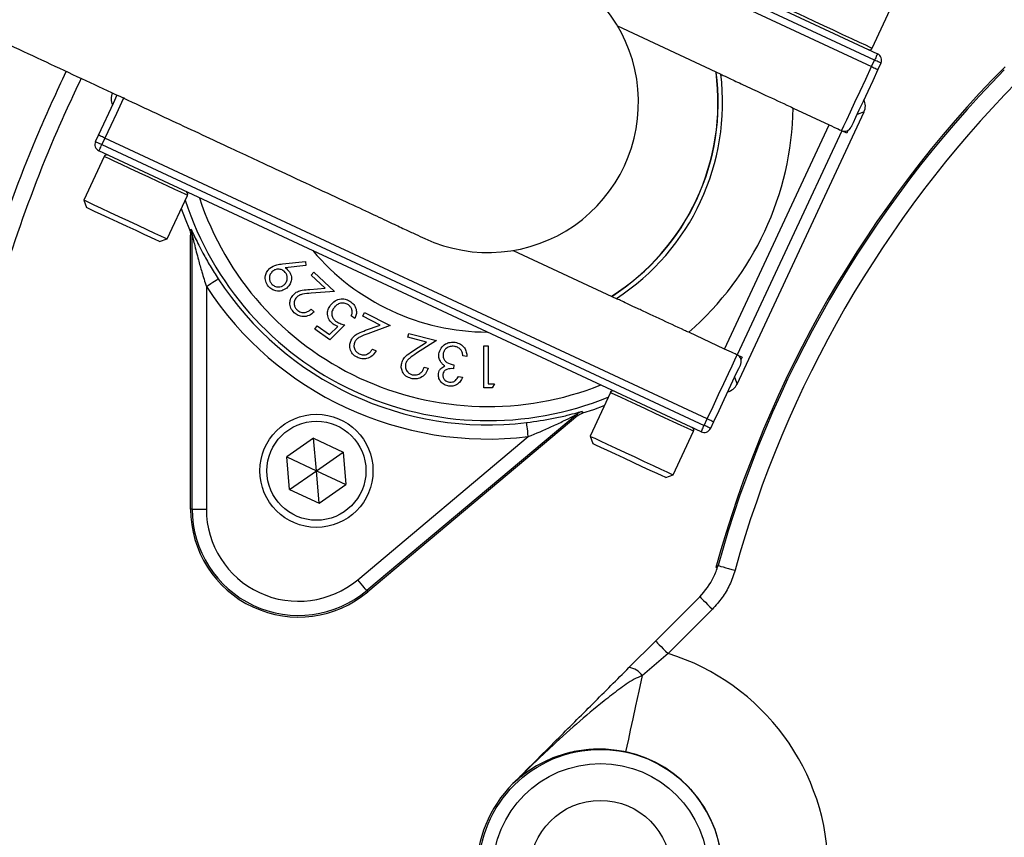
# Model space of a CAD drawing. Header units: millimetres. Extents: x 1452 to 2791, y 499 to 3301.
# Tile 16 of 38: x 1773 to 1912, y 2629 to 2745. Entities that reach past the tile are written whole.
import ezdxf

# ---------------------------------------------------------------- set-up
doc = ezdxf.new("R2010")
doc.units = ezdxf.units.MM

msp = doc.modelspace()

# ---------------------------------------------------------------- linework, layer by layer
at = {"color": 7, "linetype": 'Continuous', "lineweight": 25}
for p, q in [((1808.92, 2779.78), (1894.11, 2740.06)), ((1893.69, 2739.15), (1808.5, 2778.88)), ((1808.07, 2777.97), (1893.27, 2738.25)), ((1893.37, 2740.84), (1896.25, 2747.01)), ((1872.01, 2737.12), (1857.37, 2743.95)), ((1893.27, 2738.25), (1893.69, 2739.15)), ((1894.6, 2738.73), (1894.17, 2737.82)), ((1874.25, 2693.33), (1892.2, 2731.84)), ((1882.19, 2732.38), (1887.26, 2730.01)), ((1872.47, 2698.29), (1887.26, 2730.01)), ((1783.5, 2727.64), (1783.92, 2728.55)), ((1889.07, 2729.17), (1874.28, 2697.45)), ((1889.75, 2728.85), (1889.07, 2729.17)), ((1889.91, 2729.2), (1889.75, 2728.85)), ((1784.83, 2728.13), (1784.41, 2727.22)), ((1784.41, 2727.22), (1869.6, 2687.49)), ((1870.02, 2688.4), (1784.83, 2728.13)), ((1784.72, 2725.53), (1781.85, 2719.36)), ((1869.18, 2686.59), (1783.98, 2726.31)), ((1793.63, 2713.87), (1796.5, 2720.03)), ((1781.85, 2719.36), (1782.23, 2718.3)), ((1796.79, 2715.2), (1797.02, 2715.25)), ((1796.95, 2675.64), (1796.95, 2714.42)), ((1797.18, 2675.64), (1797.18, 2714.47)), ((1792.57, 2713.48), (1793.63, 2713.87)), ((1842.58, 2712.23), (1857.22, 2705.4)), ((1809.95, 2710.34), (1813.19, 2710.68)), ((1813.19, 2710.68), (1813.26, 2710.1)), ((1813.26, 2710.1), (1810.35, 2709.77)), ((1813.99, 2708.76), (1814.39, 2709.18)), ((1815.99, 2706.88), (1813.99, 2708.76)), ((1814.39, 2709.18), (1817.32, 2706.41)), ((1799.18, 2707.13), (1799.18, 2675.64)), ((1813.82, 2706.73), (1815.99, 2706.88)), ((1817.32, 2706.41), (1813.99, 2706.18)), ((1814.01, 2703.93), (1814.42, 2703.54)), ((1821.3, 2702.94), (1821.56, 2703.46)), ((1821.56, 2703.46), (1825.17, 2701.62)), ((1820.18, 2702.63), (1819.68, 2702.98)), ((1823.75, 2701.69), (1821.3, 2702.94)), ((1814.53, 2701.09), (1814.85, 2701.56)), ((1816.63, 2699.61), (1814.53, 2701.09)), ((1814.85, 2701.56), (1816.59, 2700.34)), ((1816.59, 2700.34), (1817.76, 2701.49)), ((1818.79, 2701.7), (1816.63, 2699.61)), ((1821.7, 2700.94), (1823.75, 2701.69)), ((1825.17, 2701.62), (1822.02, 2700.46)), ((1827.69, 2699.96), (1827.83, 2700.51)), ((1827.83, 2700.51), (1831.74, 2699.48)), ((1872.47, 2698.29), (1867.4, 2700.66)), ((1830.34, 2699.26), (1827.69, 2699.96)), ((1828.5, 2698.09), (1830.34, 2699.26)), ((1831.74, 2699.48), (1828.92, 2697.69)), ((1822.67, 2698.29), (1823.18, 2698.03)), ((1838.42, 2692.8), (1838.45, 2698.76)), ((1838.45, 2698.76), (1839.04, 2698.76)), ((1839.04, 2698.76), (1839.02, 2693.38)), ((1836.04, 2697.24), (1835.46, 2697.32)), ((1874.28, 2697.45), (1874.96, 2697.13)), ((1874.96, 2697.13), (1874.8, 2696.78)), ((1830.01, 2695.71), (1830.56, 2695.57)), ((1834.2, 2696.05), (1834.13, 2695.51)), ((1834.83, 2694.4), (1835.43, 2694.32)), ((1839.59, 2692.8), (1838.42, 2692.8)), ((1839.02, 2693.38), (1839.95, 2693.38)), ((1839.95, 2693.38), (1839.59, 2692.8)), ((1856.32, 2692.14), (1853.45, 2685.98)), ((1851.62, 2689.08), (1821.88, 2664.12)), ((1851.73, 2688.87), (1822.02, 2663.94)), ((1869.6, 2687.49), (1870.02, 2688.4)), ((1870.93, 2687.98), (1870.51, 2687.07)), ((1865.23, 2680.48), (1868.1, 2686.65)), ((1814.34, 2685.67), (1810.56, 2683.02)), ((1814.34, 2685.67), (1818.53, 2683.72)), ((1814.75, 2681.07), (1814.34, 2685.67)), ((1820.59, 2665.65), (1844.72, 2685.9)), ((1853.45, 2685.98), (1853.83, 2684.91)), ((1814.75, 2681.07), (1818.53, 2683.72)), ((1818.53, 2683.72), (1818.93, 2679.12)), ((1810.96, 2678.42), (1810.56, 2683.02)), ((1810.56, 2683.02), (1814.75, 2681.07)), ((1810.96, 2678.42), (1814.75, 2681.07)), ((1815.15, 2676.47), (1814.75, 2681.07)), ((1814.75, 2681.07), (1818.93, 2679.12)), ((1864.16, 2680.1), (1865.23, 2680.48)), ((1810.96, 2678.42), (1815.15, 2676.47)), ((1815.15, 2676.47), (1818.93, 2679.12)), ((1797.18, 2675.64), (1796.95, 2675.64)), ((1797.18, 2675.64), (1799.18, 2675.64)), ((1871.24, 2667.37), (1871.55, 2667.66)), ((1821.88, 2664.12), (1822.02, 2663.94)), ((1862.71, 2656.99), (1868.98, 2663.26)), ((1870.75, 2661.49), (1864.48, 2655.22)), ((1858.95, 2653.22), (1862.71, 2656.99)), ((1864.48, 2655.22), (1860.85, 2652.1)), ((1842.55, 2636.82), (1842.53, 2636.81)), ((1842.53, 2636.81), (1842.54, 2636.82))]:
    msp.add_line(p, q, dxfattribs=at)
at = {"color": 1, "linetype": 'Continuous', "lineweight": 25}
for p, q in [((1892.2, 2731.84), (1891.21, 2731.48)), ((1873.89, 2694.32), (1874.25, 2693.33))]:
    msp.add_line(p, q, dxfattribs=at)
at = {"color": 1, "linetype": 'Continuous', "lineweight": 25, "flags": 128}
for points in [[(1881.59, 2746.34), (1881.75, 2746.26), (1882.22, 2746.05), (1882.97, 2745.7), (1883.97, 2745.23), (1885.15, 2744.68), (1886.46, 2744.07), (1887.83, 2743.43), (1889.17, 2742.8), (1890.43, 2742.22), (1891.53, 2741.71), (1892.41, 2741.3), (1893.02, 2741.01), (1893.33, 2740.86), (1893.37, 2740.84)], [(1787.51, 2733.88), (1787.18, 2733.16), (1786.45, 2731.59), (1785.65, 2729.89), (1784.83, 2728.13)], [(1788.36, 2723.83), (1787.17, 2724.39), (1786.16, 2724.86), (1785.39, 2725.22), (1784.9, 2725.44), (1784.72, 2725.53), (1784.72, 2725.53)], [(1796.5, 2720.03), (1796.47, 2720.05), (1796.18, 2720.18), (1795.58, 2720.46), (1794.72, 2720.86), (1793.64, 2721.37), (1792.39, 2721.95), (1791.05, 2722.58), (1789.68, 2723.22), (1788.36, 2723.83)], [(1859.96, 2690.44), (1858.77, 2691), (1857.76, 2691.47), (1856.99, 2691.83), (1856.5, 2692.06), (1856.32, 2692.14), (1856.32, 2692.14)], [(1868.1, 2686.65), (1868.07, 2686.66), (1867.78, 2686.8), (1867.18, 2687.08), (1866.32, 2687.48), (1865.23, 2687.98), (1863.99, 2688.57), (1862.64, 2689.19), (1861.28, 2689.83), (1859.96, 2690.44)]]:
    msp.add_lwpolyline(points, dxfattribs=at)
at = {"color": 7, "linetype": 'Continuous', "lineweight": 25, "flags": 128}
for points in [[(1894.11, 2740.06), (1894.1, 2740.04), (1894.08, 2739.99), (1894.04, 2739.91), (1893.99, 2739.79), (1893.92, 2739.66), (1893.85, 2739.5), (1893.77, 2739.33), (1893.69, 2739.15)], [(1889.04, 2729.18), (1889.12, 2729.36), (1889.36, 2729.87), (1889.75, 2730.71), (1890.28, 2731.84), (1890.92, 2733.21), (1891.65, 2734.78), (1892.44, 2736.48), (1893.27, 2738.25)], [(1893.27, 2738.25), (1893.44, 2738.16), (1893.61, 2738.08), (1893.77, 2738.01), (1893.91, 2737.95), (1894.02, 2737.89), (1894.1, 2737.86), (1894.16, 2737.83), (1894.17, 2737.82)], [(1894.6, 2738.73), (1894.58, 2738.74), (1894.53, 2738.76), (1894.44, 2738.8), (1894.33, 2738.85), (1894.19, 2738.92), (1894.04, 2738.99), (1893.87, 2739.07), (1893.69, 2739.15)], [(1894.17, 2737.82), (1893.43, 2736.23), (1892.72, 2734.7), (1892.06, 2733.29), (1891.48, 2732.06), (1891.01, 2731.04), (1890.66, 2730.29), (1890.44, 2729.82), (1890.37, 2729.67)], [(1783.92, 2728.55), (1784.66, 2730.14), (1785.38, 2731.67), (1786.04, 2733.08), (1786.57, 2734.23)], [(1887.26, 2730.01), (1887.61, 2729.85), (1887.95, 2729.69), (1888.26, 2729.55), (1888.53, 2729.42), (1888.75, 2729.32), (1888.92, 2729.24), (1889.03, 2729.19), (1889.07, 2729.17)], [(1784.83, 2728.13), (1784.65, 2728.21), (1784.48, 2728.29), (1784.33, 2728.36), (1784.19, 2728.42), (1784.08, 2728.48), (1783.99, 2728.52), (1783.94, 2728.54), (1783.92, 2728.55)], [(1783.5, 2727.64), (1783.52, 2727.63), (1783.57, 2727.61), (1783.65, 2727.57), (1783.77, 2727.52), (1783.9, 2727.45), (1784.06, 2727.38), (1784.23, 2727.3), (1784.41, 2727.22)], [(1783.98, 2726.31), (1783.99, 2726.33), (1784.02, 2726.38), (1784.06, 2726.47), (1784.11, 2726.58), (1784.17, 2726.72), (1784.24, 2726.87), (1784.32, 2727.04), (1784.41, 2727.22)], [(1781.85, 2719.36), (1781.85, 2719.36), (1782.03, 2719.28), (1782.52, 2719.05), (1783.28, 2718.69), (1784.29, 2718.22), (1785.49, 2717.67)], [(1785.43, 2716.81), (1784.3, 2717.34), (1783.37, 2717.77), (1782.69, 2718.09), (1782.31, 2718.27), (1782.23, 2718.3)], [(1785.49, 2717.67), (1786.81, 2717.05), (1788.17, 2716.42), (1789.51, 2715.79), (1790.76, 2715.21), (1791.85, 2714.7), (1792.71, 2714.3), (1793.3, 2714.02), (1793.6, 2713.88), (1793.63, 2713.87)], [(1795.64, 2718.19), (1796.18, 2716.71), (1796.79, 2715.2)], [(1792.57, 2713.48), (1792.46, 2713.53), (1792.04, 2713.73), (1791.33, 2714.06), (1790.37, 2714.51), (1789.23, 2715.04), (1787.97, 2715.63), (1786.68, 2716.23), (1785.43, 2716.81)], [(1797.18, 2714.47), (1797.05, 2714.44), (1796.95, 2714.42)], [(1799.18, 2707.13), (1799.5, 2707.34), (1799.81, 2707.55), (1800.1, 2707.73), (1800.35, 2707.9), (1800.56, 2708.03), (1800.72, 2708.14), (1800.81, 2708.2), (1800.85, 2708.23)], [(1874.28, 2697.45), (1874.24, 2697.47), (1874.13, 2697.52), (1873.96, 2697.6), (1873.74, 2697.7), (1873.46, 2697.83), (1873.15, 2697.97), (1872.82, 2698.13), (1872.47, 2698.29)], [(1870.02, 2688.4), (1870.85, 2690.17), (1871.64, 2691.87), (1872.37, 2693.43), (1873.01, 2694.81), (1873.54, 2695.93), (1873.93, 2696.77), (1874.17, 2697.29), (1874.25, 2697.46)], [(1874.73, 2696.13), (1874.66, 2695.98), (1874.44, 2695.51), (1874.09, 2694.76), (1873.62, 2693.74), (1873.04, 2692.51), (1872.38, 2691.1), (1871.67, 2689.57), (1870.93, 2687.98)], [(1852.33, 2689.46), (1852.36, 2689.4), (1852.43, 2689.25)], [(1852.43, 2689.25), (1853.98, 2689.76), (1855.46, 2690.29)], [(1844.72, 2685.9), (1844.67, 2686.28), (1844.63, 2686.65), (1844.59, 2686.99), (1844.55, 2687.29), (1844.52, 2687.53), (1844.5, 2687.72), (1844.48, 2687.84), (1844.48, 2687.88)], [(1851.73, 2688.87), (1851.69, 2688.96), (1851.62, 2689.08)], [(1870.93, 2687.98), (1870.91, 2687.98), (1870.86, 2688.01), (1870.78, 2688.05), (1870.66, 2688.1), (1870.53, 2688.16), (1870.37, 2688.24), (1870.2, 2688.32), (1870.02, 2688.4)], [(1869.18, 2686.59), (1869.19, 2686.6), (1869.21, 2686.66), (1869.25, 2686.74), (1869.3, 2686.85), (1869.36, 2686.99), (1869.44, 2687.15), (1869.52, 2687.32), (1869.6, 2687.49)], [(1870.51, 2687.07), (1870.49, 2687.08), (1870.44, 2687.1), (1870.35, 2687.14), (1870.24, 2687.19), (1870.1, 2687.26), (1869.95, 2687.33), (1869.78, 2687.41), (1869.6, 2687.49)], [(1853.45, 2685.98), (1853.45, 2685.98), (1853.63, 2685.89), (1854.11, 2685.67), (1854.88, 2685.31), (1855.89, 2684.84), (1857.09, 2684.28)], [(1857.03, 2683.43), (1855.9, 2683.95), (1854.97, 2684.38), (1854.29, 2684.7), (1853.91, 2684.88), (1853.83, 2684.91)], [(1857.09, 2684.28), (1858.4, 2683.67), (1859.77, 2683.03), (1861.11, 2682.4), (1862.36, 2681.82), (1863.45, 2681.31), (1864.31, 2680.91), (1864.9, 2680.64), (1865.2, 2680.5), (1865.23, 2680.48)], [(1864.16, 2680.1), (1864.06, 2680.15), (1863.64, 2680.34), (1862.93, 2680.67), (1861.97, 2681.12), (1860.83, 2681.65), (1859.57, 2682.24), (1858.28, 2682.84), (1857.03, 2683.43)], [(1871.55, 2667.66), (1871.61, 2667.65), (1871.75, 2667.61), (1871.97, 2667.55), (1872.27, 2667.46), (1872.64, 2667.36), (1873.05, 2667.25), (1873.5, 2667.12), (1873.96, 2667)], [(1821.88, 2664.12), (1821.85, 2664.15), (1821.77, 2664.24), (1821.65, 2664.39), (1821.49, 2664.58), (1821.3, 2664.81), (1821.08, 2665.07), (1820.84, 2665.35), (1820.59, 2665.65)], [(1868.98, 2663.26), (1869.02, 2663.22), (1869.12, 2663.12), (1869.28, 2662.96), (1869.5, 2662.74), (1869.77, 2662.47), (1870.07, 2662.17), (1870.41, 2661.84), (1870.75, 2661.49)], [(1862.71, 2656.99), (1862.75, 2656.96), (1862.85, 2656.86), (1863.01, 2656.69), (1863.23, 2656.47), (1863.5, 2656.2), (1863.8, 2655.9), (1864.14, 2655.57), (1864.48, 2655.22)], [(1858.53, 2641.29), (1858.58, 2641.52), (1858.71, 2642.13), (1858.92, 2643.09), (1859.19, 2644.38), (1859.54, 2645.97), (1859.93, 2647.82), (1860.38, 2649.88), (1860.85, 2652.1)]]:
    msp.add_lwpolyline(points, dxfattribs=at)
at = {"color": 7, "linetype": 'Continuous', "lineweight": 25}
for centre, radius in [((1814.75, 2681.07), 8), ((1814.75, 2681.07), 7), ((1854.91, 2624.44), 17.22), ((1854.91, 2624.44), 15.22), ((1854.91, 2624.44), 10)]:
    msp.add_circle(centre, radius, dxfattribs=at)
for centre, radius, start, end in [((2027.41, 2624.44), 400, 1.3609, 178.6391), ((2027.41, 2624.44), 394.28, 114.3679, 178.6193), ((2027.41, 2624.44), 394, 114.4169, 178.6184), ((1839.05, 2733.19), 21.25, 245, 65.008), ((1893.01, 2741.01), 0.4, 245, 335), ((1893.69, 2739.15), 1, 335, 65), ((2027.41, 2624.44), 161.96, 135.3729, 164.6271), ((1839.05, 2733.19), 32.5, 302.421, 7.5111), ((1839.05, 2733.19), 33.15, 303.1349, 6.8651), ((2027.41, 2624.44), 161.74, 135.5016, 164.4984), ((2027.41, 2624.44), 159.24, 135.5016, 164.4984), ((1839.05, 2733.19), 43.15, 311.0721, 358.9279), ((1889.46, 2730.09), 1, 245, 335), ((1784.41, 2727.22), 1, 155, 245), ((1785.08, 2725.36), 0.4, 65, 155), ((1796.14, 2720.2), 0.4, 335, 65), ((1795.18, 2714.47), 2, 0.0027, 23.1048), ((1839.05, 2733.19), 32.5, 220.1884, 269.8116), ((1839.05, 2733.19), 45.63, 213.1629, 276.8371), ((1839.05, 2733.19), 47.63, 213.1629, 276.8371), ((1873.83, 2696.56), 1, 335, 65), ((1856.68, 2691.97), 0.4, 65, 155), ((1852.91, 2687.55), 2, 106.8949, 129.9966), ((1867.74, 2686.82), 0.4, 335, 65), ((1869.6, 2687.49), 1, 245, 335), ((1812.21, 2675.64), 15.26, 180, 310), ((1812.21, 2675.64), 15.03, 180, 310), ((1812.21, 2675.64), 13.03, 180, 310), ((1854.91, 2624.44), 32.24, 287.2733, 72.7267), ((1858.62, 2650.5), 2.74, 35.6799, 83.2411), ((1854.91, 2624.44), 17.24, 282.1258, 77.8742), ((1854.91, 2624.44), 17.5, 135, 225), ((1854.91, 2624.44), 17.5, 135, 225), ((1842.54, 2636.81), 0.00644, 223.21, 226.5914), ((1842.55, 2636.81), 0.00764, 116.8295, 135.3084)]:
    msp.add_arc(centre, radius, start, end, dxfattribs=at)
at = {"color": 1, "linetype": 'Continuous', "lineweight": 25}
for centre, radius, start, end in [((2027.41, 2624.44), 399.79, 1.3616, 178.6384), ((2027.41, 2624.44), 394.79, 114.1954, 178.6211), ((1839.05, 2733.19), 32.53, 302.4596, 7.5404), ((1839.05, 2733.19), 45.03, 197.8805, 292.1195), ((1839.05, 2733.19), 43.03, 198.2745, 291.7255)]:
    msp.add_arc(centre, radius, start, end, dxfattribs=at)
at = {"color": 7, "linetype": 'Continuous', "lineweight": 25}
for centre, major_axis, start_param, end_param in [((1787.7, 2733.69), (-1.88, -0.68), 5.497939, 6.39065), ((1890.39, 2732.68), (1.88, 0.68), 5.497939, 6.39065), ((1872.43, 2694.18), (0.68, -1.88), 6.175721, 7.068431)]:
    msp.add_ellipse(centre, major_axis=major_axis, ratio=0.999695, start_param=start_param, end_param=end_param, dxfattribs=at)
for points, knots in [([(1605.61, 2656.53), (1605.66, 2657.23), (1605.75, 2658.62), (1605.9, 2660.71), (1606.06, 2662.8), (1606.23, 2664.89), (1606.41, 2666.99), (1606.6, 2669.08), (1606.81, 2671.18), (1607.02, 2673.28), (1607.24, 2675.38), (1607.48, 2677.48), (1607.72, 2679.58), (1607.98, 2681.68), (1608.24, 2683.79), (1608.52, 2685.89), (1608.81, 2687.99), (1609.1, 2690.1), (1609.41, 2692.21), (1609.73, 2694.31), (1610.06, 2696.42), (1610.41, 2698.53), (1610.76, 2700.63), (1611.12, 2702.74), (1611.5, 2704.85), (1611.88, 2706.96), (1612.28, 2709.07), (1612.68, 2711.17), (1613.1, 2713.28), (1613.53, 2715.39), (1613.97, 2717.5), (1614.42, 2719.6), (1614.89, 2721.71), (1615.36, 2723.81), (1615.84, 2725.92), (1616.34, 2728.02), (1616.85, 2730.13), (1617.37, 2732.23), (1617.89, 2734.33), (1618.44, 2736.43), (1618.99, 2738.53), (1619.55, 2740.63), (1620.12, 2742.73), (1620.71, 2744.83), (1621.31, 2746.92), (1621.92, 2749.01), (1622.54, 2751.11), (1624.46, 2757.49), (1627.9, 2768.06), (1633.25, 2782.62), (1639.07, 2796.83), (1645.34, 2810.69), (1651.12, 2822.34), (1656.17, 2831.83), (1660.31, 2839.23), (1664.49, 2846.34), (1668.68, 2853.17), (1672.89, 2859.72), (1677.1, 2865.99), (1681.3, 2872), (1685.48, 2877.75), (1689.62, 2883.24), (1693.72, 2888.47), (1697.77, 2893.48), (1701.8, 2898.31), (1705.84, 2903), (1709.87, 2907.55), (1713.89, 2911.96), (1717.9, 2916.24), (1721.9, 2920.39), (1725.87, 2924.41), (1729.83, 2928.31), (1733.76, 2932.08), (1737.66, 2935.73), (1741.52, 2939.26), (1745.35, 2942.68), (1749.14, 2945.98), (1752.89, 2949.18), (1756.6, 2952.27), (1760.25, 2955.25), (1763.86, 2958.13), (1767.41, 2960.91), (1770.91, 2963.59), (1774.35, 2966.18), (1777.74, 2968.66), (1781.06, 2971.06), (1784.33, 2973.36), (1786.49, 2974.85), (1787.56, 2975.59)], [0, 0, 0, 0, 0.005502, 0.01101, 0.016524, 0.022044, 0.02757, 0.033102, 0.03864, 0.044184, 0.049733, 0.055289, 0.06085, 0.066416, 0.071989, 0.077567, 0.083151, 0.08874, 0.094335, 0.099935, 0.105541, 0.111153, 0.116769, 0.122391, 0.128019, 0.133652, 0.13929, 0.144933, 0.150581, 0.156235, 0.161894, 0.167557, 0.173226, 0.1789, 0.184578, 0.190262, 0.19595, 0.201643, 0.207341, 0.213044, 0.218751, 0.224463, 0.230179, 0.2359, 0.241625, 0.247355, 0.253089, 0.258828, 0.299967, 0.340709, 0.381057, 0.421035, 0.46067, 0.483574, 0.505857, 0.527526, 0.548586, 0.569043, 0.588901, 0.608165, 0.626836, 0.644919, 0.662414, 0.679233, 0.695768, 0.712023, 0.727997, 0.743692, 0.759109, 0.774249, 0.789113, 0.803701, 0.818015, 0.832055, 0.845821, 0.859315, 0.872536, 0.885485, 0.898161, 0.910565, 0.922697, 0.934555, 0.946141, 0.957454, 0.968496, 0.979267, 0.989768, 1, 1, 1, 1]), ([(1801.03, 2955.75), (1800.46, 2955.36), (1799.31, 2954.57), (1797.6, 2953.38), (1795.91, 2952.19), (1794.23, 2951), (1792.58, 2949.81), (1790.94, 2948.62), (1789.31, 2947.43), (1787.71, 2946.23), (1786.12, 2945.04), (1784.54, 2943.85), (1782.99, 2942.66), (1781.45, 2941.47), (1779.92, 2940.28), (1778.42, 2939.09), (1776.92, 2937.91), (1775.45, 2936.72), (1773.99, 2935.54), (1772.55, 2934.36), (1771.12, 2933.18), (1769.71, 2932), (1768.32, 2930.82), (1766.94, 2929.65), (1765.57, 2928.48), (1764.22, 2927.31), (1762.89, 2926.15), (1761.57, 2924.99), (1760.27, 2923.83), (1758.98, 2922.68), (1757.71, 2921.52), (1756.45, 2920.38), (1755.21, 2919.23), (1753.98, 2918.09), (1752.77, 2916.96), (1751.57, 2915.83), (1750.39, 2914.7), (1749.22, 2913.58), (1748.06, 2912.46), (1746.92, 2911.35), (1745.79, 2910.24), (1744.68, 2909.14), (1743.58, 2908.05), (1742.5, 2906.96), (1741.42, 2905.87), (1740.37, 2904.79), (1739.32, 2903.72), (1738.29, 2902.65), (1737.27, 2901.58), (1736.27, 2900.53), (1735.28, 2899.48), (1734.3, 2898.43), (1733.33, 2897.4), (1732.38, 2896.37), (1731.44, 2895.34), (1730.51, 2894.33), (1729.6, 2893.32), (1728.69, 2892.31), (1727.8, 2891.32), (1726.93, 2890.33), (1726.06, 2889.35), (1725.21, 2888.37), (1724.37, 2887.4), (1723.54, 2886.45), (1722.72, 2885.49), (1721.91, 2884.55), (1721.12, 2883.61), (1720.34, 2882.69), (1719.57, 2881.77), (1718.81, 2880.86), (1718.06, 2879.95), (1717.32, 2879.06), (1716.6, 2878.17), (1715.88, 2877.29), (1715.18, 2876.42), (1714.48, 2875.56), (1713.06, 2873.78), (1710.91, 2871.06), (1708.09, 2867.39), (1705.31, 2863.7), (1702.59, 2859.99), (1699.92, 2856.27), (1697.31, 2852.53), (1694.75, 2848.78), (1692.24, 2845.01), (1689.78, 2841.23), (1687.37, 2837.44), (1685.02, 2833.64), (1682.72, 2829.82), (1680.47, 2826), (1678.27, 2822.17), (1676.13, 2818.33), (1674.03, 2814.48), (1671.98, 2810.63), (1669.99, 2806.77), (1668.04, 2802.91), (1666.15, 2799.04), (1664.3, 2795.17), (1662.5, 2791.29), (1660.75, 2787.42), (1659.05, 2783.54), (1657.4, 2779.66), (1655.8, 2775.78), (1654.24, 2771.9), (1652.73, 2768.02), (1651.26, 2764.14), (1649.85, 2760.27), (1648.47, 2756.4), (1647.15, 2752.53), (1645.87, 2748.66), (1644.63, 2744.8), (1643.44, 2740.95), (1642.29, 2737.1), (1641.19, 2733.26), (1640.12, 2729.42), (1639.1, 2725.59), (1638.13, 2721.77), (1637.19, 2717.96), (1636.3, 2714.16), (1635.45, 2710.36), (1634.63, 2706.58), (1633.86, 2702.8), (1633.13, 2699.04), (1632.44, 2695.28), (1631.78, 2691.54), (1631.17, 2687.81), (1630.59, 2684.1), (1630.05, 2680.39), (1629.54, 2676.7), (1629.07, 2673.02), (1628.64, 2669.36), (1628.25, 2665.71), (1627.89, 2662.07), (1627.56, 2658.45), (1627.37, 2656.05), (1627.27, 2654.84)], [0, 0, 0, 0, 0.005832, 0.011625, 0.017381, 0.0231, 0.02878, 0.034423, 0.040028, 0.045595, 0.051125, 0.056617, 0.062071, 0.067487, 0.072865, 0.078206, 0.083509, 0.088774, 0.094001, 0.099191, 0.104343, 0.109457, 0.114533, 0.119572, 0.124573, 0.129536, 0.134461, 0.139349, 0.144199, 0.149011, 0.153785, 0.158522, 0.16322, 0.167882, 0.172505, 0.17709, 0.181638, 0.186148, 0.190621, 0.195055, 0.199452, 0.203811, 0.208132, 0.212416, 0.216661, 0.22087, 0.22504, 0.229172, 0.233267, 0.237324, 0.241343, 0.245325, 0.249269, 0.253175, 0.257043, 0.260874, 0.264666, 0.268421, 0.272139, 0.275818, 0.27946, 0.283064, 0.28663, 0.290159, 0.29365, 0.297103, 0.300518, 0.303896, 0.307235, 0.310537, 0.313802, 0.317028, 0.320217, 0.323368, 0.326482, 0.329557, 0.332595, 0.345545, 0.358445, 0.371294, 0.384092, 0.396839, 0.409536, 0.422183, 0.434778, 0.447323, 0.459818, 0.472261, 0.484654, 0.496997, 0.509288, 0.52153, 0.53372, 0.54586, 0.557949, 0.569987, 0.581975, 0.593913, 0.605799, 0.617635, 0.62942, 0.641155, 0.652839, 0.664473, 0.676055, 0.687588, 0.699069, 0.7105, 0.72188, 0.73321, 0.744489, 0.755717, 0.766895, 0.778022, 0.789099, 0.800125, 0.8111, 0.822025, 0.832899, 0.843722, 0.854495, 0.865217, 0.875889, 0.88651, 0.89708, 0.9076, 0.918069, 0.928488, 0.938855, 0.949173, 0.959439, 0.969655, 0.979821, 0.989936, 1, 1, 1, 1]), ([(1730.37, 2760.41), (1734.31, 2758.58), (1742.11, 2754.94), (1753.6, 2749.58), (1764.69, 2744.41), (1775.26, 2739.48), (1785.2, 2734.85), (1794.4, 2730.56), (1802.39, 2726.83), (1809.13, 2723.69), (1814.6, 2721.14), (1819.06, 2719.06), (1822.61, 2717.41), (1825.3, 2716.15), (1827.27, 2715.23), (1828.78, 2714.53), (1829.64, 2714.13), (1830.07, 2713.93)], [0, 0, 0, 0, 0.079672, 0.158064, 0.235188, 0.311062, 0.385659, 0.459013, 0.531151, 0.593176, 0.654205, 0.714316, 0.773474, 0.831588, 0.888661, 0.944796, 1, 1, 1, 1]), ([(1786.28, 2497.42), (1785.1, 2499.58), (1781.07, 2506.99), (1775.29, 2520.18), (1768.97, 2536.86), (1763.83, 2553.91), (1759.78, 2571.29), (1756.87, 2588.95), (1755.13, 2606.78), (1754.56, 2624.63), (1755.15, 2642.43), (1756.89, 2660.17), (1759.8, 2677.83), (1763.85, 2695.28), (1769.07, 2712.37), (1774.22, 2726.49), (1778.04, 2734.72), (1779.36, 2737.57)], [0, 0, 0, 0, 0.029644, 0.101694, 0.173271, 0.244677, 0.316205, 0.388216, 0.460359, 0.531985, 0.603405, 0.674899, 0.7468, 0.81899, 0.890697, 0.962138, 1, 1, 1, 1]), ([(1781.46, 2736.59), (1780.15, 2733.78), (1776.36, 2725.6), (1771.24, 2711.57), (1766.07, 2694.63), (1762.08, 2677.37), (1759.2, 2659.92), (1757.47, 2642.32), (1756.89, 2624.62), (1757.45, 2606.89), (1759.18, 2589.21), (1762.07, 2571.73), (1766.08, 2554.51), (1771.18, 2537.6), (1777.44, 2521.08), (1783.17, 2507.97), (1787.19, 2500.59), (1788.38, 2498.4)], [0, 0, 0, 0, 0.037756, 0.109534, 0.181186, 0.25302, 0.324618, 0.396099, 0.467765, 0.539782, 0.611577, 0.683463, 0.754994, 0.826369, 0.897893, 0.969764, 1, 1, 1, 1]), ([(1872.01, 2737.12), (1872.04, 2737.11), (1872.22, 2737.03), (1873.08, 2736.62), (1875.09, 2735.69), (1877.87, 2734.39), (1880.4, 2733.21), (1881.89, 2732.52), (1882.19, 2732.38)], [0, 0, 0, 0, 0.048407, 0.254118, 0.459009, 0.684572, 0.936466, 1, 1, 1, 1]), ([(1796.79, 2715.2), (1796.86, 2714.99), (1796.94, 2714.73), (1796.95, 2714.46), (1796.95, 2714.42)], [0, 0, 0, 0, 0.837886, 1, 1, 1, 1]), ([(1797.02, 2715.25), (1797.03, 2715.23), (1797.06, 2715.19), (1797.25, 2714.76), (1797.75, 2713.69), (1798.6, 2712.01), (1799.7, 2710.04), (1800.47, 2708.83), (1800.85, 2708.23)], [0, 0, 0, 0, 0.061697, 0.139125, 0.271169, 0.550457, 0.775245, 1, 1, 1, 1]), ([(1797.18, 2714.47), (1797.18, 2714.46), (1797.18, 2714.45), (1797.22, 2714.32), (1797.31, 2713.9), (1797.58, 2712.74), (1798, 2711.1), (1798.56, 2709.08), (1798.96, 2707.82), (1799.18, 2707.13)], [0, 0, 0, 0, 0.018712, 0.038171, 0.096902, 0.219274, 0.511601, 0.732555, 1, 1, 1, 1]), ([(1808.18, 2709.74), (1808.49, 2709.92), (1809.04, 2710.24), (1809.67, 2710.31), (1809.95, 2710.34)], [0, 0, 0, 0, 0.558227, 1, 1, 1, 1]), ([(1807.94, 2707.17), (1807.79, 2707.39), (1807.5, 2707.85), (1807.49, 2708.63), (1807.73, 2709.28), (1808.03, 2709.58), (1808.18, 2709.74)], [0, 0, 0, 0, 0.279644, 0.559046, 0.779553, 1, 1, 1, 1]), ([(1808.56, 2709.3), (1808.43, 2709.16), (1808.17, 2708.89), (1808.08, 2708.36), (1808.15, 2707.89), (1808.32, 2707.65), (1808.4, 2707.53)], [0, 0, 0, 0, 0.279543, 0.559312, 0.779558, 1, 1, 1, 1]), ([(1810.33, 2709.14), (1810.19, 2709.27), (1809.92, 2709.52), (1809.4, 2709.61), (1808.92, 2709.55), (1808.68, 2709.38), (1808.56, 2709.3)], [0, 0, 0, 0, 0.279564, 0.559307, 0.779619, 1, 1, 1, 1]), ([(1810.17, 2707.37), (1810.3, 2707.5), (1810.56, 2707.77), (1810.65, 2708.3), (1810.58, 2708.78), (1810.41, 2709.02), (1810.33, 2709.14)], [0, 0, 0, 0, 0.279555, 0.559338, 0.779617, 1, 1, 1, 1]), ([(1810.35, 2709.77), (1810.45, 2709.7), (1810.62, 2709.59), (1810.76, 2709.43), (1810.82, 2709.36)], [0, 0, 0, 0, 0.559953, 1, 1, 1, 1]), ([(1810.82, 2709.36), (1810.96, 2709.15), (1811.24, 2708.71), (1811.22, 2707.97), (1810.98, 2707.34), (1810.69, 2707.06), (1810.55, 2706.92)], [0, 0, 0, 0, 0.279362, 0.559065, 0.77939, 1, 1, 1, 1]), ([(1808.4, 2707.53), (1808.54, 2707.4), (1808.81, 2707.14), (1809.34, 2707.05), (1809.81, 2707.11), (1810.05, 2707.28), (1810.17, 2707.37)], [0, 0, 0, 0, 0.2796, 0.559293, 0.779586, 1, 1, 1, 1]), ([(1810.55, 2706.92), (1810.32, 2706.76), (1809.86, 2706.46), (1809.07, 2706.46), (1808.4, 2706.71), (1808.09, 2707.02), (1807.94, 2707.17)], [0, 0, 0, 0, 0.279674, 0.55901, 0.779558, 1, 1, 1, 1]), ([(1811.61, 2703.43), (1811.43, 2703.64), (1811.07, 2704.04), (1810.96, 2704.8), (1811.1, 2705.49), (1811.36, 2705.82), (1811.49, 2705.98)], [0, 0, 0, 0, 0.279979, 0.5592832, 0.7796297, 1, 1, 1, 1]), ([(1811.49, 2705.98), (1811.67, 2706.14), (1812.03, 2706.45), (1812.86, 2706.65), (1813.46, 2706.7), (1813.82, 2706.73)], [0, 0, 0, 0, 0.279329, 0.559183, 1, 1, 1, 1]), ([(1813.99, 2706.18), (1813.58, 2706.16), (1813.01, 2706.12), (1812.29, 2705.92), (1812.04, 2705.7), (1811.92, 2705.6)], [0, 0, 0, 0, 0.560684, 0.780473, 1, 1, 1, 1]), ([(1811.92, 2705.6), (1811.81, 2705.44), (1811.59, 2705.14), (1811.58, 2704.61), (1811.72, 2704.15), (1811.92, 2703.93), (1812.02, 2703.82)], [0, 0, 0, 0, 0.279171, 0.558977, 0.779376, 1, 1, 1, 1]), ([(1816.71, 2704.46), (1816.92, 2704.69), (1817.33, 2705.16), (1818.18, 2705.43), (1818.99, 2705.35), (1819.41, 2705.1), (1819.62, 2704.97)], [0, 0, 0, 0, 0.279852, 0.559276, 0.779414, 1, 1, 1, 1]), ([(1819.27, 2704.54), (1819.07, 2704.64), (1818.67, 2704.85), (1818.04, 2704.76), (1817.53, 2704.49), (1817.31, 2704.22), (1817.2, 2704.09)], [0, 0, 0, 0, 0.279066, 0.558913, 0.779318, 1, 1, 1, 1]), ([(1819.68, 2702.98), (1819.74, 2703.13), (1819.86, 2703.45), (1819.77, 2703.91), (1819.56, 2704.29), (1819.36, 2704.46), (1819.27, 2704.54)], [0, 0, 0, 0, 0.280099, 0.559228, 0.779619, 1, 1, 1, 1]), ([(1819.62, 2704.97), (1819.81, 2704.81), (1820.18, 2704.48), (1820.42, 2703.81), (1820.41, 2703.16), (1820.26, 2702.81), (1820.18, 2702.63)], [0, 0, 0, 0, 0.279843, 0.559316, 0.779577, 1, 1, 1, 1]), ([(1867.4, 2700.66), (1867.2, 2700.75), (1865.82, 2701.39), (1863.82, 2702.33), (1861.64, 2703.34), (1860.14, 2704.04), (1858.89, 2704.62), (1857.89, 2705.09), (1857.38, 2705.33), (1857.25, 2705.39), (1857.22, 2705.4)], [0, 0, 0, 0, 0.040883, 0.292642, 0.423926, 0.555159, 0.682254, 0.809204, 0.95167, 1, 1, 1, 1]), ([(1814.42, 2703.54), (1814.2, 2703.35), (1813.74, 2702.97), (1812.9, 2702.84), (1812.15, 2703), (1811.79, 2703.29), (1811.61, 2703.43)], [0, 0, 0, 0, 0.2800219, 0.5594913, 0.7796623, 1, 1, 1, 1]), ([(1812.02, 2703.82), (1812.18, 2703.7), (1812.52, 2703.45), (1813.13, 2703.43), (1813.63, 2703.62), (1813.88, 2703.83), (1814.01, 2703.93)], [0, 0, 0, 0, 0.279445, 0.558591, 0.779014, 1, 1, 1, 1]), ([(1817.13, 2701.8), (1816.91, 2701.99), (1816.48, 2702.36), (1816.28, 2703.16), (1816.37, 2703.89), (1816.6, 2704.27), (1816.71, 2704.46)], [0, 0, 0, 0, 0.2796673, 0.5590658, 0.7793205, 1, 1, 1, 1]), ([(1817.2, 2704.09), (1817.1, 2703.91), (1816.89, 2703.55), (1816.93, 2702.96), (1817.18, 2702.48), (1817.43, 2702.28), (1817.56, 2702.18)], [0, 0, 0, 0, 0.279835, 0.558979, 0.779222, 1, 1, 1, 1]), ([(1817.76, 2701.49), (1817.64, 2701.54), (1817.42, 2701.62), (1817.22, 2701.75), (1817.13, 2701.8)], [0, 0, 0, 0, 0.560046, 1, 1, 1, 1]), ([(1817.56, 2702.18), (1817.78, 2702.06), (1818.16, 2701.85), (1818.6, 2701.75), (1818.79, 2701.7)], [0, 0, 0, 0, 0.559312, 1, 1, 1, 1]), ([(1819.66, 2699.56), (1819.79, 2699.76), (1820.05, 2700.16), (1820.79, 2700.59), (1821.36, 2700.81), (1821.7, 2700.94)], [0, 0, 0, 0, 0.279282, 0.559157, 1, 1, 1, 1]), ([(1822.02, 2700.46), (1821.63, 2700.32), (1821.09, 2700.12), (1820.45, 2699.72), (1820.27, 2699.44), (1820.19, 2699.31)], [0, 0, 0, 0, 0.560662, 0.780448, 1, 1, 1, 1]), ([(1820.49, 2697.13), (1820.26, 2697.27), (1819.8, 2697.56), (1819.49, 2698.27), (1819.43, 2698.97), (1819.58, 2699.36), (1819.66, 2699.56)], [0, 0, 0, 0, 0.280011, 0.559344, 0.779664, 1, 1, 1, 1]), ([(1820.19, 2699.31), (1820.12, 2699.13), (1820, 2698.77), (1820.14, 2698.26), (1820.4, 2697.85), (1820.65, 2697.7), (1820.78, 2697.62)], [0, 0, 0, 0, 0.279177, 0.559012, 0.779371, 1, 1, 1, 1]), ([(1832.07, 2697.61), (1832.15, 2697.89), (1832.31, 2698.46), (1832.94, 2699.02), (1833.66, 2699.28), (1834.12, 2699.25), (1834.35, 2699.24)], [0, 0, 0, 0, 0.279435, 0.558877, 0.779319, 1, 1, 1, 1]), ([(1834.35, 2699.24), (1834.61, 2699.18), (1835.14, 2699.05), (1835.7, 2698.51), (1835.98, 2697.87), (1836.02, 2697.45), (1836.04, 2697.24)], [0, 0, 0, 0, 0.279849, 0.558953, 0.779253, 1, 1, 1, 1]), ([(1823.18, 2698.03), (1823.02, 2697.78), (1822.69, 2697.28), (1821.91, 2696.92), (1821.14, 2696.87), (1820.71, 2697.04), (1820.49, 2697.13)], [0, 0, 0, 0, 0.280032, 0.559475, 0.779609, 1, 1, 1, 1]), ([(1820.78, 2697.62), (1820.98, 2697.55), (1821.37, 2697.4), (1821.96, 2697.55), (1822.4, 2697.88), (1822.58, 2698.15), (1822.67, 2698.29)], [0, 0, 0, 0, 0.279406, 0.55854, 0.779, 1, 1, 1, 1]), ([(1826.81, 2696.31), (1826.89, 2696.54), (1827.06, 2696.98), (1827.69, 2697.56), (1828.2, 2697.89), (1828.5, 2698.09)], [0, 0, 0, 0, 0.279321, 0.559178, 1, 1, 1, 1]), ([(1828.92, 2697.69), (1828.57, 2697.47), (1828.08, 2697.16), (1827.54, 2696.64), (1827.43, 2696.33), (1827.37, 2696.18)], [0, 0, 0, 0, 0.56067, 0.780446, 1, 1, 1, 1]), ([(1832.31, 2696.51), (1832.21, 2696.71), (1832.04, 2697.05), (1832.06, 2697.44), (1832.07, 2697.61)], [0, 0, 0, 0, 0.559525, 1, 1, 1, 1]), ([(1832.66, 2697.58), (1832.65, 2697.43), (1832.65, 2697.12), (1832.85, 2696.7), (1833.33, 2696.23), (1833.84, 2696.12), (1834.2, 2696.05)], [0, 0, 0, 0, 0.186691, 0.373554, 0.560312, 1, 1, 1, 1]), ([(1834.26, 2698.67), (1834.05, 2698.68), (1833.65, 2698.7), (1833.13, 2698.43), (1832.77, 2698.04), (1832.7, 2697.73), (1832.66, 2697.58)], [0, 0, 0, 0, 0.280283, 0.559633, 0.779907, 1, 1, 1, 1]), ([(1835.14, 2698.21), (1835, 2698.34), (1834.74, 2698.57), (1834.4, 2698.64), (1834.26, 2698.67)], [0, 0, 0, 0, 0.558729, 1, 1, 1, 1]), ([(1835.46, 2697.32), (1835.44, 2697.5), (1835.39, 2697.82), (1835.22, 2698.09), (1835.14, 2698.21)], [0, 0, 0, 0, 0.560702, 1, 1, 1, 1]), ([(1828.13, 2694.13), (1827.88, 2694.22), (1827.37, 2694.4), (1826.91, 2695.02), (1826.7, 2695.69), (1826.77, 2696.11), (1826.81, 2696.31)], [0, 0, 0, 0, 0.2800048, 0.5592958, 0.7796217, 1, 1, 1, 1]), ([(1827.37, 2696.18), (1827.35, 2695.99), (1827.3, 2695.62), (1827.55, 2695.15), (1827.89, 2694.81), (1828.17, 2694.71), (1828.31, 2694.66)], [0, 0, 0, 0, 0.279289, 0.55912, 0.779439, 1, 1, 1, 1]), ([(1832.93, 2695.91), (1832.8, 2696), (1832.55, 2696.16), (1832.38, 2696.4), (1832.31, 2696.51)], [0, 0, 0, 0, 0.559813, 1, 1, 1, 1]), ([(1830.56, 2695.57), (1830.45, 2695.29), (1830.23, 2694.74), (1829.56, 2694.22), (1828.82, 2694), (1828.36, 2694.08), (1828.13, 2694.13)], [0, 0, 0, 0, 0.2800187, 0.5595132, 0.779649, 1, 1, 1, 1]), ([(1828.31, 2694.66), (1828.51, 2694.63), (1828.93, 2694.57), (1829.47, 2694.85), (1829.82, 2695.26), (1829.95, 2695.56), (1830.01, 2695.71)], [0, 0, 0, 0, 0.279417, 0.5585473, 0.7790442, 1, 1, 1, 1]), ([(1833.49, 2693.05), (1833.25, 2693.11), (1832.79, 2693.22), (1832.28, 2693.68), (1832, 2694.24), (1832, 2694.62), (1832.01, 2694.81)], [0, 0, 0, 0, 0.2800219, 0.5598385, 0.7800582, 1, 1, 1, 1]), ([(1832.01, 2694.81), (1832.04, 2694.94), (1832.1, 2695.22), (1832.41, 2695.64), (1832.73, 2695.8), (1832.93, 2695.91)], [0, 0, 0, 0, 0.280331, 0.560457, 1, 1, 1, 1]), ([(1834.13, 2695.51), (1833.81, 2695.52), (1833.33, 2695.53), (1832.76, 2695.18), (1832.67, 2694.87), (1832.62, 2694.72)], [0, 0, 0, 0, 0.500005, 0.750324, 1, 1, 1, 1]), ([(1832.62, 2694.72), (1832.62, 2694.56), (1832.62, 2694.26), (1832.89, 2693.91), (1833.22, 2693.69), (1833.45, 2693.64), (1833.57, 2693.62)], [0, 0, 0, 0, 0.278746, 0.558611, 0.779122, 1, 1, 1, 1]), ([(1835.43, 2694.32), (1835.33, 2694.1), (1835.13, 2693.67), (1834.62, 2693.23), (1834.04, 2693.01), (1833.67, 2693.04), (1833.49, 2693.05)], [0, 0, 0, 0, 0.280357, 0.559806, 0.779811, 1, 1, 1, 1]), ([(1833.57, 2693.62), (1833.72, 2693.61), (1834.02, 2693.6), (1834.5, 2693.87), (1834.7, 2694.2), (1834.83, 2694.4)], [0, 0, 0, 0, 0.280138, 0.559671, 1, 1, 1, 1]), ([(1844.48, 2687.88), (1845.77, 2688.07), (1847.75, 2688.35), (1850.12, 2688.89), (1851.39, 2689.22), (1852.06, 2689.4), (1852.3, 2689.46), (1852.32, 2689.46), (1852.33, 2689.46)], [0, 0, 0, 0, 0.406631, 0.629424, 0.815665, 0.890647, 0.967179, 1, 1, 1, 1]), ([(1851.73, 2688.87), (1851.92, 2689), (1852.14, 2689.16), (1852.39, 2689.24), (1852.43, 2689.25)], [0, 0, 0, 0, 0.8378951, 1, 1, 1, 1]), ([(1844.72, 2685.9), (1845.83, 2686.36), (1847.53, 2687.07), (1849.6, 2688.06), (1850.72, 2688.62), (1851.3, 2688.92), (1851.5, 2689.02), (1851.6, 2689.07), (1851.62, 2689.08), (1851.62, 2689.08)], [0, 0, 0, 0, 0.442617, 0.679746, 0.86353, 0.927187, 0.955884, 0.980518, 1, 1, 1, 1]), ([(1868.98, 2663.26), (1869.71, 2664.13), (1870.83, 2665.46), (1871.37, 2667.1), (1871.55, 2667.66)], [0, 0, 0, 0, 0.654597, 1, 1, 1, 1]), ([(1873.96, 2667), (1873.73, 2666.29), (1873.27, 2664.93), (1872.17, 2663.07), (1871.23, 2662.02), (1870.75, 2661.49)], [0, 0, 0, 0, 0.344611, 0.66762, 1, 1, 1, 1]), ([(1842.54, 2636.82), (1844.6, 2638.88), (1848.37, 2642.65), (1852.99, 2647.26), (1856.41, 2650.69), (1858.1, 2652.38), (1858.95, 2653.22)], [0, 0, 0, 0, 0.37583, 0.687572, 0.843986, 1, 1, 1, 1]), ([(1860.85, 2652.1), (1860.46, 2651.93), (1859.27, 2651.43), (1857.51, 2650.13), (1853.44, 2646.98), (1848.42, 2642.55), (1844.27, 2638.5), (1842.55, 2636.82)], [0, 0, 0, 0, 0.053502, 0.162559, 0.271831, 0.698254, 1, 1, 1, 1]), ([(1858.53, 2641.29), (1858.1, 2641.38), (1857.12, 2641.56), (1855.64, 2641.69), (1854.33, 2641.7), (1852.58, 2641.6), (1850.51, 2641.25), (1847.78, 2640.36), (1845.04, 2638.96), (1843.38, 2637.54), (1842.55, 2636.82)], [0, 0, 0, 0, 0.056518, 0.128182, 0.200083, 0.244824, 0.395725, 0.547113, 0.77154, 1, 1, 1, 1])]:
    msp.add_open_spline(points, degree=3, knots=knots, dxfattribs=at)
at = {"color": 1, "linetype": 'Continuous', "lineweight": 25}
for points, knots in [([(1969.41, 2309.79), (1962.85, 2311.14), (1949.71, 2313.83), (1930.36, 2319.44), (1911.35, 2326.16), (1892.83, 2334.06), (1875.48, 2342.79), (1859.3, 2352.2), (1844.23, 2362.13), (1829.72, 2372.91), (1815.83, 2384.48), (1802.63, 2396.78), (1790.18, 2409.76), (1778.52, 2423.42), (1767.64, 2437.69), (1757.56, 2452.57), (1748.31, 2467.99), (1739.94, 2483.86), (1732.5, 2500.15), (1726.01, 2516.82), (1720.45, 2533.83), (1715.85, 2551.16), (1712.21, 2568.72), (1709.55, 2586.42), (1707.9, 2604.25), (1707.28, 2622.17), (1707.68, 2640.17), (1709.09, 2658.14), (1711.5, 2676), (1714.9, 2693.67), (1719.28, 2711.1), (1724.69, 2728.23), (1730.44, 2743.73), (1734.8, 2753.33), (1736.69, 2757.47)], [0, 0, 0, 0, 0.034545, 0.069193, 0.103876, 0.138525, 0.173072, 0.204021, 0.235067, 0.266164, 0.29726, 0.328307, 0.359256, 0.390035, 0.42091, 0.451833, 0.482756, 0.51363, 0.544408, 0.575106, 0.6059, 0.636742, 0.667585, 0.698378, 0.729075, 0.759936, 0.790896, 0.821906, 0.852916, 0.883877, 0.914739, 0.945595, 0.976547, 1, 1, 1, 1]), ([(1745.75, 2753.25), (1743.93, 2749.26), (1739.71, 2739.98), (1734.15, 2724.98), (1728.91, 2708.38), (1724.66, 2691.5), (1721.37, 2674.38), (1719.04, 2657.08), (1717.67, 2639.67), (1717.28, 2622.25), (1717.89, 2604.88), (1719.49, 2587.61), (1722.06, 2570.47), (1725.58, 2553.46), (1730.05, 2536.68), (1735.42, 2520.19), (1741.71, 2504.04), (1748.92, 2488.27), (1757.03, 2472.89), (1765.99, 2457.95), (1775.76, 2443.53), (1786.3, 2429.7), (1797.59, 2416.48), (1809.65, 2403.9), (1822.45, 2391.98), (1835.91, 2380.77), (1849.97, 2370.33), (1864.56, 2360.7), (1880.16, 2351.63), (1896.81, 2343.25), (1914.51, 2335.67), (1932.67, 2329.21), (1951.15, 2323.79), (1963.7, 2321.17), (1969.97, 2319.86)], [0, 0, 0, 0, 0.023403, 0.05443, 0.085361, 0.116292, 0.147322, 0.178401, 0.20948, 0.240509, 0.271439, 0.302208, 0.333072, 0.363986, 0.3949, 0.425766, 0.456535, 0.48739, 0.518341, 0.549341, 0.580342, 0.611294, 0.64215, 0.673177, 0.704301, 0.735476, 0.76665, 0.797775, 0.828802, 0.862976, 0.897249, 0.931555, 0.965827, 1, 1, 1, 1]), ([(2300.26, 2749.14), (2302.29, 2744.5), (2306.63, 2734.58), (2312, 2718.91), (2316.74, 2702.32), (2320.48, 2685.46), (2323.22, 2668.42), (2324.93, 2651.29), (2325.59, 2634.28), (2325.18, 2617.44), (2323.79, 2600.78), (2321.41, 2584.2), (2318.09, 2567.77), (2313.84, 2551.57), (2308.34, 2534.61), (2301.38, 2516.98), (2292.75, 2498.81), (2282.92, 2481.2), (2271.94, 2464.27), (2260.41, 2448.84), (2248.53, 2434.86), (2236.46, 2422.22), (2223.64, 2410.26), (2210.13, 2399.03), (2195.99, 2388.59), (2181.43, 2379.12), (2166.47, 2370.6), (2151.16, 2363.03), (2135.4, 2356.31), (2119.27, 2350.5), (2102.83, 2345.62), (2085.33, 2341.51), (2066.74, 2338.38), (2047.12, 2336.4), (2027.51, 2335.73), (2007.99, 2336.39), (1988.63, 2338.34), (1969.44, 2341.53), (1950.52, 2345.96), (1932, 2351.6), (1913.93, 2358.45), (1896.35, 2366.46), (1879.34, 2375.58), (1862.99, 2385.73), (1847.26, 2396.95), (1832.24, 2409.24), (1817.95, 2422.57), (1804.55, 2436.75), (1792.15, 2451.74), (1781.82, 2465.78), (1776.04, 2475.05), (1773.66, 2478.85)], [0, 0, 0, 0, 0.017274, 0.036877, 0.056546, 0.076248, 0.095947, 0.115611, 0.13521, 0.154241, 0.17333, 0.192453, 0.211578, 0.230674, 0.249708, 0.27247, 0.295306, 0.318165, 0.341, 0.363761, 0.383342, 0.402991, 0.422672, 0.44235, 0.461992, 0.481569, 0.500493, 0.519483, 0.538505, 0.557525, 0.576511, 0.595432, 0.617191, 0.638975, 0.660733, 0.682151, 0.703643, 0.725161, 0.746655, 0.768075, 0.789464, 0.810923, 0.832408, 0.853871, 0.875264, 0.897121, 0.919045, 0.940995, 0.962923, 0.984784, 1, 1, 1, 1]), ([(1777.86, 2480.81), (1779.95, 2477.42), (1785.37, 2468.62), (1795.36, 2455.15), (1807.58, 2440.36), (1820.81, 2426.37), (1834.91, 2413.22), (1849.73, 2401.1), (1865.25, 2390.03), (1881.38, 2380.02), (1898.16, 2371.03), (1915.5, 2363.14), (1933.32, 2356.38), (1951.59, 2350.82), (1970.24, 2346.45), (1989.17, 2343.3), (2008.26, 2341.38), (2027.51, 2340.73), (2046.85, 2341.39), (2066.19, 2343.34), (2084.52, 2346.43), (2101.79, 2350.48), (2118, 2355.29), (2133.91, 2361.03), (2149.45, 2367.65), (2164.55, 2375.12), (2179.31, 2383.51), (2193.68, 2392.86), (2207.63, 2403.15), (2220.96, 2414.23), (2233.6, 2426.03), (2245.51, 2438.49), (2257.25, 2452.28), (2268.62, 2467.5), (2279.46, 2484.21), (2289.17, 2501.58), (2297.68, 2519.5), (2304.57, 2536.88), (2310, 2553.61), (2314.19, 2569.59), (2317.48, 2585.79), (2319.82, 2602.14), (2321.2, 2618.57), (2321.61, 2635.18), (2320.97, 2651.95), (2319.29, 2668.85), (2316.59, 2685.66), (2312.91, 2702.29), (2308.22, 2718.65), (2303.04, 2733.83), (2298.89, 2743.33), (2297.02, 2747.63)], [0, 0, 0, 0, 0.0137511, 0.035675, 0.057667, 0.07968, 0.1016679, 0.1235884, 0.1450308, 0.1665433, 0.1880775, 0.2095859, 0.2310248, 0.2524856, 0.2740209, 0.2955804, 0.3171136, 0.3385727, 0.3603716, 0.3821968, 0.403996, 0.4229574, 0.441984, 0.4610454, 0.4801085, 0.4991391, 0.518103, 0.5377336, 0.5574297, 0.5771615, 0.5968961, 0.6165984, 0.6362331, 0.6590662, 0.6819725, 0.7049042, 0.7278114, 0.7506452, 0.7697333, 0.7888829, 0.8080615, 0.8272373, 0.8463805, 0.8654643, 0.885121, 0.9048426, 0.9245994, 0.9443587, 0.9640859, 0.9837464, 1, 1, 1, 1]), ([(1777.45, 2493.3), (1775.15, 2497.8), (1770.23, 2507.42), (1763.83, 2522.67), (1758.01, 2538.89), (1753.17, 2555.44), (1749.28, 2572.22), (1746.39, 2589.16), (1744.5, 2606.14), (1743.63, 2623.12), (1743.74, 2640.08), (1744.83, 2657.04), (1746.86, 2673.92), (1749.86, 2690.63), (1753.8, 2707.15), (1758.79, 2723.43), (1763.07, 2735.58), (1765.96, 2742.17), (1766.57, 2743.54)], [0, 0, 0, 0, 0.058295, 0.124579, 0.191075, 0.257681, 0.324288, 0.390786, 0.457071, 0.522568, 0.588267, 0.654069, 0.71987, 0.785569, 0.851066, 0.916788, 0.982719, 1, 1, 1, 1]), ([(1769.82, 2742.02), (1769.37, 2741), (1766.66, 2734.82), (1762.57, 2723.16), (1757.65, 2707.1), (1753.76, 2690.78), (1750.8, 2674.29), (1748.79, 2657.64), (1747.73, 2640.9), (1747.62, 2624.17), (1748.48, 2607.41), (1750.35, 2590.67), (1753.21, 2573.96), (1757.05, 2557.41), (1761.83, 2541.09), (1767.57, 2525.08), (1774.03, 2509.72), (1779.04, 2499.93), (1781.47, 2495.18)], [0, 0, 0, 0, 0.013074, 0.079016, 0.14475, 0.210264, 0.27598, 0.3418, 0.407619, 0.473336, 0.538851, 0.605144, 0.671649, 0.738262, 0.804874, 0.871377, 0.937668, 1, 1, 1, 1])]:
    msp.add_open_spline(points, degree=3, knots=knots, dxfattribs=at)

doc.saveas('drawing.dxf')
